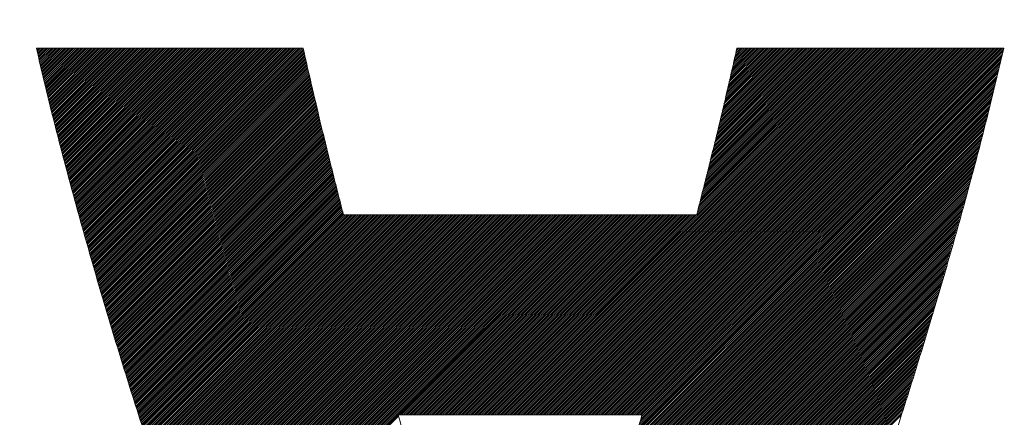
# Model space of a CAD drawing. Header units: millimetres. Extents: x 0 to 1076, y 0 to 742.
# Tile 63 of 125: x 157.36 to 162.08, y 488.13 to 490.04. Entities that reach past the tile are written whole.
import ezdxf

# ---------------------------------------------------------------- set-up
doc = ezdxf.new("R2010")
doc.units = ezdxf.units.MM
doc.header["$LTSCALE"] = 0.454724
doc.layers.add('NoLayerName_001', color=7, linetype='Continuous')
doc.layers.add('NoLayerName_002', color=7, linetype='Continuous')

# ---------------------------------------------------------------- blocks, each defined once
blk = doc.blocks.new('JZB_0009')
at = {"layer": 'NoLayerName_002', "color": 7, "linetype": 'Continuous', "lineweight": 25}
for p, q in [((23.442, 4.8402), (23.4402, 4.8384)), ((23.4509, 4.8402), (23.4419, 4.8312)), ((23.4599, 4.8402), (23.4437, 4.824)), ((23.4688, 4.8402), (23.4454, 4.8168)), ((23.4777, 4.8402), (23.4471, 4.8097)), ((23.4866, 4.8402), (23.4488, 4.8025)), ((23.4955, 4.8402), (23.4506, 4.7953)), ((23.5044, 4.8402), (23.4523, 4.7881)), ((23.5133, 4.8402), (23.454, 4.7809)), ((23.5222, 4.8402), (23.4557, 4.7737)), ((23.5311, 4.8402), (23.4575, 4.7666)), ((23.54, 4.8402), (23.4592, 4.7594)), ((23.5489, 4.8402), (23.4609, 4.7522)), ((23.5578, 4.8402), (23.4627, 4.745)), ((23.5668, 4.8402), (23.4644, 4.7378)), ((23.5757, 4.8402), (23.4661, 4.7307)), ((23.5846, 4.8402), (23.4678, 4.7235)), ((23.5935, 4.8402), (23.4696, 4.7163)), ((23.6024, 4.8402), (23.4713, 4.7091)), ((23.6113, 4.8402), (23.473, 4.7019)), ((23.6202, 4.8402), (23.4747, 4.6948)), ((23.6291, 4.8402), (23.4765, 4.6876)), ((23.638, 4.8402), (23.4782, 4.6804)), ((23.6469, 4.8402), (23.4799, 4.6732)), ((23.6558, 4.8402), (23.4817, 4.666)), ((23.6648, 4.8402), (23.4834, 4.6588)), ((23.6737, 4.8402), (23.4851, 4.6517)), ((23.6826, 4.8402), (23.4868, 4.6445)), ((23.6915, 4.8402), (23.4886, 4.6373)), ((23.7004, 4.8402), (23.4903, 4.6301)), ((23.7093, 4.8402), (23.492, 4.6229)), ((23.7182, 4.8402), (23.4937, 4.6158)), ((23.7271, 4.8402), (23.4955, 4.6086)), ((23.736, 4.8402), (23.4972, 4.6014)), ((23.7449, 4.8402), (23.4989, 4.5942)), ((23.7538, 4.8402), (23.5007, 4.587)), ((23.7627, 4.8402), (23.5024, 4.5799)), ((23.7717, 4.8402), (23.5041, 4.5727)), ((23.7806, 4.8402), (23.5058, 4.5655)), ((23.7895, 4.8402), (23.5076, 4.5583)), ((23.7984, 4.8402), (23.5093, 4.5511)), ((23.8073, 4.8402), (23.511, 4.5439)), ((23.8162, 4.8402), (23.5128, 4.5368)), ((23.8251, 4.8402), (23.5147, 4.5298)), ((23.834, 4.8402), (23.5165, 4.5227)), ((23.8429, 4.8402), (23.5183, 4.5156)), ((23.8518, 4.8402), (23.5201, 4.5085)), ((23.8607, 4.8402), (23.522, 4.5015)), ((23.8696, 4.8402), (23.5238, 4.4944)), ((23.8786, 4.8402), (23.5256, 4.4873)), ((23.8875, 4.8402), (23.5275, 4.4802)), ((23.8964, 4.8402), (23.5293, 4.4731)), ((23.9053, 4.8402), (23.5311, 4.4661)), ((23.9142, 4.8402), (23.533, 4.459)), ((23.9231, 4.8402), (23.5348, 4.4519)), ((23.932, 4.8402), (23.5366, 4.4448)), ((23.9409, 4.8402), (23.5384, 4.4377)), ((23.9498, 4.8402), (23.5403, 4.4307)), ((23.9587, 4.8402), (23.5421, 4.4236)), ((23.9676, 4.8402), (23.5439, 4.4165)), ((23.9765, 4.8402), (23.5458, 4.4094)), ((23.9855, 4.8402), (23.5476, 4.4023)), ((23.9944, 4.8402), (23.5494, 4.3953)), ((24.0033, 4.8402), (23.5512, 4.3882)), ((24.0122, 4.8402), (23.5531, 4.3811)), ((24.0211, 4.8402), (23.5549, 4.374)), ((24.03, 4.8402), (23.5567, 4.3669)), ((24.0389, 4.8402), (23.5586, 4.3599)), ((24.0478, 4.8402), (23.5604, 4.3528)), ((24.0567, 4.8402), (23.5622, 4.3457)), ((24.0656, 4.8402), (23.564, 4.3386)), ((24.0745, 4.8402), (23.5659, 4.3316)), ((24.0834, 4.8402), (23.5677, 4.3245)), ((24.0924, 4.8402), (23.5695, 4.3174)), ((24.1013, 4.8402), (23.5714, 4.3103)), ((24.1102, 4.8402), (23.5732, 4.3032)), ((24.1191, 4.8402), (23.575, 4.2962)), ((24.128, 4.8402), (23.5769, 4.2891)), ((24.1369, 4.8402), (23.5787, 4.282)), ((24.1458, 4.8402), (23.5805, 4.2749)), ((24.1547, 4.8402), (23.5823, 4.2678)), ((24.1636, 4.8402), (23.5842, 4.2608)), ((24.1725, 4.8402), (23.586, 4.2537)), ((24.1814, 4.8402), (23.5878, 4.2466)), ((24.1903, 4.8402), (23.5897, 4.2395)), ((24.1993, 4.8402), (23.5915, 4.2325)), ((24.2082, 4.8402), (23.5935, 4.2255)), ((24.2171, 4.8402), (23.5955, 4.2186)), ((24.226, 4.8402), (23.5974, 4.2117)), ((24.2349, 4.8402), (23.5994, 4.2047)), ((24.2438, 4.8402), (23.6013, 4.1978)), ((24.2527, 4.8402), (23.6033, 4.1908)), ((24.2616, 4.8402), (23.6053, 4.1839)), ((24.2705, 4.8402), (23.6072, 4.1769)), ((24.2794, 4.8402), (23.6092, 4.17)), ((24.2883, 4.8402), (23.6112, 4.163)), ((24.2972, 4.8402), (23.6131, 4.1561)), ((24.3062, 4.8402), (23.6151, 4.1491)), ((24.3151, 4.8402), (23.617, 4.1422)), ((24.324, 4.8402), (23.619, 4.1352)), ((24.3329, 4.8402), (23.621, 4.1283)), ((24.3418, 4.8402), (23.6229, 4.1213)), ((24.3507, 4.8402), (23.6249, 4.1144)), ((24.3596, 4.8402), (23.6268, 4.1074)), ((24.3685, 4.8402), (23.6288, 4.1005)), ((24.3774, 4.8402), (23.6308, 4.0935)), ((24.3863, 4.8402), (23.6327, 4.0866)), ((24.3952, 4.8402), (23.6347, 4.0797)), ((24.4042, 4.8402), (23.6366, 4.0727)), ((24.4131, 4.8402), (23.6386, 4.0658)), ((24.422, 4.8402), (23.6406, 4.0588)), ((24.4309, 4.8402), (23.6425, 4.0519)), ((24.4398, 4.8402), (23.6445, 4.0449)), ((24.4487, 4.8402), (23.6464, 4.038)), ((24.4576, 4.8402), (23.6484, 4.031)), ((24.4665, 4.8402), (23.6504, 4.0241)), ((24.4754, 4.8402), (23.6523, 4.0171)), ((24.4843, 4.8402), (23.6543, 4.0102)), ((24.4932, 4.8402), (23.6563, 4.0032)), ((24.5021, 4.8402), (23.6582, 3.9963)), ((24.5111, 4.8402), (23.6602, 3.9893)), ((24.52, 4.8402), (23.6621, 3.9824)), ((24.5289, 4.8402), (23.6641, 3.9754)), ((24.5378, 4.8402), (23.6661, 3.9685)), ((24.5467, 4.8402), (23.668, 3.9615)), ((24.5556, 4.8402), (23.67, 3.9546)), ((24.5645, 4.8402), (23.6719, 3.9477)), ((24.5734, 4.8402), (23.6739, 3.9407)), ((24.5823, 4.8402), (23.6759, 3.9338)), ((24.5912, 4.8402), (23.6778, 3.9268)), ((24.6001, 4.8402), (23.6798, 3.9199)), ((24.609, 4.8402), (23.6817, 3.9129)), ((24.618, 4.8402), (23.6837, 3.906)), ((24.6269, 4.8402), (23.6857, 3.899)), ((24.6358, 4.8402), (23.6876, 3.8921)), ((24.6447, 4.8402), (23.6896, 3.8851)), ((24.6536, 4.8402), (23.6916, 3.8782)), ((24.6625, 4.8402), (23.6935, 3.8712)), ((24.6714, 4.8402), (23.6955, 3.8643)), ((24.6803, 4.8402), (23.6974, 3.8573)), ((24.6892, 4.8402), (23.6994, 3.8504)), ((24.6981, 4.8402), (23.7014, 3.8434)), ((24.707, 4.8402), (23.7033, 3.8365)), ((24.7159, 4.8402), (23.7053, 3.8295)), ((24.7207, 4.8361), (23.7072, 3.8226)), ((24.7224, 4.8289), (23.7092, 3.8157)), ((24.7241, 4.8216), (23.7112, 3.8087)), ((27.4152, 4.8402), (25.6551, 3.0801)), ((27.4241, 4.8402), (25.664, 3.0801)), ((27.433, 4.8402), (25.6729, 3.0801)), ((27.4419, 4.8402), (25.6818, 3.0801)), ((27.4508, 4.8402), (25.6907, 3.0801)), ((27.4597, 4.8402), (25.6996, 3.0801)), ((27.4687, 4.8402), (25.7085, 3.0801)), ((27.4776, 4.8402), (25.7174, 3.0801)), ((27.4865, 4.8402), (25.7263, 3.0801)), ((27.4954, 4.8402), (25.7352, 3.0801)), ((27.5043, 4.8402), (25.7441, 3.0801)), ((27.5132, 4.8402), (25.7531, 3.0801)), ((27.5221, 4.8402), (25.762, 3.0801)), ((27.531, 4.8402), (25.7709, 3.0801)), ((27.5399, 4.8402), (25.7798, 3.0801)), ((27.5488, 4.8402), (25.7887, 3.0801)), ((27.5577, 4.8402), (25.7976, 3.0801)), ((27.5666, 4.8402), (25.8065, 3.0801)), ((27.5756, 4.8402), (25.8154, 3.0801)), ((27.5845, 4.8402), (25.8243, 3.0801)), ((27.5934, 4.8402), (25.8332, 3.0801)), ((27.6023, 4.8402), (25.8421, 3.0801)), ((27.6112, 4.8402), (25.851, 3.0801)), ((27.6201, 4.8402), (25.86, 3.0801)), ((27.629, 4.8402), (25.8689, 3.0801)), ((27.6379, 4.8402), (25.8778, 3.0801)), ((27.6468, 4.8402), (25.8867, 3.0801)), ((27.6557, 4.8402), (25.8956, 3.0801)), ((27.6646, 4.8402), (25.9045, 3.0801)), ((27.6735, 4.8402), (25.9134, 3.0801)), ((27.6825, 4.8402), (25.9223, 3.0801)), ((27.6914, 4.8402), (25.9312, 3.0801)), ((27.7003, 4.8402), (25.9401, 3.0801)), ((27.7092, 4.8402), (25.949, 3.0801)), ((27.7181, 4.8402), (25.9579, 3.0801)), ((27.727, 4.8402), (25.9669, 3.0801)), ((27.7359, 4.8402), (25.9758, 3.0801)), ((27.7448, 4.8402), (25.9847, 3.0801)), ((27.7537, 4.8402), (25.9936, 3.0801)), ((27.7626, 4.8402), (26.0025, 3.0801)), ((27.7715, 4.8402), (26.0114, 3.0801)), ((27.7804, 4.8402), (26.0203, 3.0801)), ((27.7894, 4.8402), (26.0292, 3.0801)), ((27.7983, 4.8402), (26.0381, 3.0801)), ((27.8072, 4.8402), (26.047, 3.0801)), ((27.8161, 4.8402), (26.0559, 3.0801)), ((27.825, 4.8402), (26.0648, 3.0801)), ((27.8339, 4.8402), (26.0738, 3.0801)), ((27.8428, 4.8402), (26.0827, 3.0801)), ((27.8517, 4.8402), (26.0916, 3.0801)), ((27.8606, 4.8402), (26.1005, 3.0801)), ((27.8695, 4.8402), (26.1094, 3.0801)), ((27.8784, 4.8402), (26.1183, 3.0801)), ((27.8873, 4.8402), (26.1272, 3.0801)), ((27.8963, 4.8402), (26.1361, 3.0801)), ((27.9052, 4.8402), (26.145, 3.0801)), ((27.9141, 4.8402), (26.1539, 3.0801)), ((27.923, 4.8402), (26.1628, 3.0801)), ((27.9319, 4.8402), (26.1717, 3.0801)), ((27.9408, 4.8402), (26.1807, 3.0801)), ((27.9497, 4.8402), (26.1896, 3.0801)), ((27.9586, 4.8402), (26.1985, 3.0801)), ((27.9675, 4.8402), (26.2074, 3.0801)), ((27.9764, 4.8402), (26.2163, 3.0801)), ((27.9853, 4.8402), (26.2252, 3.0801)), ((27.9942, 4.8402), (26.2341, 3.0801)), ((28.0032, 4.8402), (26.243, 3.0801)), ((28.0121, 4.8402), (26.2519, 3.0801)), ((28.021, 4.8402), (26.2608, 3.0801)), ((28.0299, 4.8402), (26.2697, 3.0801)), ((28.0388, 4.8402), (26.2787, 3.0801)), ((28.0477, 4.8402), (26.2876, 3.0801)), ((28.0566, 4.8402), (26.2965, 3.0801)), ((28.0655, 4.8402), (26.3054, 3.0801)), ((28.0744, 4.8402), (26.3143, 3.0801)), ((28.0787, 4.8355), (26.3232, 3.0801)), ((28.0758, 4.8238), (26.3321, 3.0801)), ((27.4063, 4.8402), (26.6073, 4.0412)), ((27.3974, 4.8402), (26.6103, 4.0531)), ((27.3885, 4.8402), (26.6132, 4.065)), ((27.3796, 4.8402), (26.6162, 4.0768)), ((27.3707, 4.8402), (26.6191, 4.0887)), ((27.3618, 4.8402), (26.6221, 4.1006)), ((27.3528, 4.8402), (26.6251, 4.1124)), ((27.3439, 4.8402), (26.628, 4.1243)), ((27.335, 4.8402), (26.631, 4.1362)), ((27.3261, 4.8402), (26.6339, 4.148)), ((27.3172, 4.8402), (26.6369, 4.1599)), ((27.3083, 4.8402), (26.6399, 4.1718)), ((27.2994, 4.8402), (26.6428, 4.1836)), ((27.2905, 4.8402), (26.6458, 4.1955)), ((27.2816, 4.8402), (26.6487, 4.2074)), ((27.2727, 4.8402), (26.6517, 4.2192)), ((27.2638, 4.8402), (26.6547, 4.2311)), ((27.2548, 4.8402), (26.6576, 4.243)), ((27.2459, 4.8402), (26.6606, 4.2548)), ((27.237, 4.8402), (26.6635, 4.2667)), ((27.2281, 4.8402), (26.6665, 4.2786)), ((27.2192, 4.8402), (26.6694, 4.2904)), ((27.2103, 4.8402), (26.6724, 4.3023)), ((27.2014, 4.8402), (26.6754, 4.3142)), ((27.1925, 4.8402), (26.6783, 4.326)), ((27.1836, 4.8402), (26.6813, 4.3379)), ((27.1747, 4.8402), (26.6842, 4.3498)), ((27.1658, 4.8402), (26.6872, 4.3616)), ((27.1569, 4.8402), (26.6902, 4.3735)), ((27.1479, 4.8402), (26.6931, 4.3854)), ((27.139, 4.8402), (26.6961, 4.3973)), ((27.1301, 4.8402), (26.699, 4.4091)), ((27.1212, 4.8402), (26.702, 4.421)), ((27.1123, 4.8402), (26.705, 4.4329)), ((27.1034, 4.8402), (26.7079, 4.4447)), ((27.0945, 4.8402), (26.7108, 4.4565)), ((27.0856, 4.8402), (26.7135, 4.4681)), ((27.0767, 4.8402), (26.7162, 4.4797)), ((27.0678, 4.8402), (26.7188, 4.4913)), ((27.0589, 4.8402), (26.7215, 4.5029)), ((27.05, 4.8402), (26.7242, 4.5145)), ((27.041, 4.8402), (26.7269, 4.5261)), ((27.0321, 4.8402), (26.7296, 4.5377)), ((27.0232, 4.8402), (26.7323, 4.5493)), ((27.0143, 4.8402), (26.735, 4.5609)), ((27.0054, 4.8402), (26.7377, 4.5725)), ((26.9965, 4.8402), (26.7404, 4.5841)), ((26.9876, 4.8402), (26.743, 4.5957)), ((26.9787, 4.8402), (26.7457, 4.6073)), ((26.9698, 4.8402), (26.7484, 4.6189)), ((26.9609, 4.8402), (26.7511, 4.6305)), ((26.952, 4.8402), (26.7538, 4.6421)), ((26.9431, 4.8402), (26.7565, 4.6536)), ((26.9341, 4.8402), (26.7592, 4.6652)), ((26.9252, 4.8402), (26.7619, 4.6768)), ((26.9163, 4.8402), (26.7646, 4.6884)), ((26.9074, 4.8402), (26.7672, 4.7)), ((26.8985, 4.8402), (26.7699, 4.7116)), ((26.8896, 4.8402), (26.7726, 4.7232)), ((26.8807, 4.8402), (26.7753, 4.7348)), ((26.8718, 4.8402), (26.778, 4.7464)), ((26.8629, 4.8402), (26.7807, 4.758)), ((26.854, 4.8402), (26.7834, 4.7696)), ((26.8451, 4.8402), (26.7861, 4.7812)), ((26.8362, 4.8402), (26.7888, 4.7928)), ((26.8272, 4.8402), (26.7915, 4.8044)), ((26.8183, 4.8402), (26.7941, 4.816)), ((26.8094, 4.8402), (26.7968, 4.8276)), ((26.8005, 4.8402), (26.7995, 4.8392)), ((24.7258, 4.8144), (23.7131, 3.8018)), ((24.7275, 4.8072), (23.7151, 3.7948)), ((24.7291, 4.8), (23.717, 3.7879)), ((24.7308, 4.7927), (23.719, 3.7809)), ((24.7325, 4.7855), (23.721, 3.774)), ((24.7342, 4.7783), (23.7229, 3.767)), ((24.7358, 4.771), (23.7249, 3.7601)), ((28.0646, 4.7769), (26.3349, 3.0472)), ((28.0674, 4.7886), (26.3386, 3.0598)), ((28.073, 4.8121), (26.341, 3.0801)), ((28.0702, 4.8004), (26.3423, 3.0725)), ((24.7375, 4.7638), (23.7269, 3.7531)), ((24.7392, 4.7566), (23.7288, 3.7462)), ((24.7409, 4.7493), (23.7308, 3.7392)), ((24.7426, 4.7421), (23.7327, 3.7323)), ((24.7442, 4.7349), (23.7347, 3.7253)), ((24.7459, 4.7276), (23.7367, 3.7184)), ((28.0533, 4.73), (26.32, 2.9967)), ((28.0561, 4.7417), (26.3237, 3.0094)), ((28.0589, 4.7534), (26.3275, 3.022)), ((28.0617, 4.7652), (26.3312, 3.0346)), ((24.7476, 4.7204), (23.7386, 3.7114)), ((24.7493, 4.7132), (23.7406, 3.7045)), ((24.7509, 4.706), (23.7425, 3.6975)), ((24.7526, 4.6987), (23.7445, 3.6906)), ((24.7543, 4.6915), (23.7465, 3.6837)), ((24.756, 4.6843), (23.7484, 3.6767)), ((24.7577, 4.677), (23.7504, 3.6698)), ((28.042, 4.6831), (26.3052, 2.9462)), ((28.0448, 4.6948), (26.3089, 2.9589)), ((28.0476, 4.7065), (26.3126, 2.9715)), ((28.0505, 4.7182), (26.3163, 2.9841)), ((24.7593, 4.6698), (23.7523, 3.6628)), ((24.761, 4.6626), (23.7543, 3.6559)), ((24.7627, 4.6553), (23.7563, 3.6489)), ((24.7644, 4.6481), (23.7582, 3.642)), ((24.766, 4.6409), (23.7602, 3.635)), ((24.7677, 4.6336), (23.7622, 3.6281)), ((28.0307, 4.6361), (26.2903, 2.8957)), ((28.0335, 4.6479), (26.294, 2.9084)), ((28.0364, 4.6596), (26.2977, 2.921)), ((28.0392, 4.6713), (26.3014, 2.9336)), ((24.7694, 4.6264), (23.7641, 3.6211)), ((24.7711, 4.6192), (23.7661, 3.6142)), ((24.7728, 4.612), (23.768, 3.6072)), ((24.7744, 4.6047), (23.77, 3.6003)), ((24.7761, 4.5975), (23.7721, 3.5935)), ((24.7778, 4.5903), (23.7742, 3.5867)), ((24.7795, 4.583), (23.7763, 3.5799)), ((28.0194, 4.5892), (26.2754, 2.8452)), ((28.0222, 4.601), (26.2792, 2.8579)), ((28.0251, 4.6127), (26.2829, 2.8705)), ((28.0279, 4.6244), (26.2866, 2.8831)), ((24.7811, 4.5758), (23.7785, 3.5731)), ((24.7828, 4.5686), (23.7806, 3.5663)), ((24.7845, 4.5613), (23.7827, 3.5595)), ((24.7862, 4.5541), (23.7848, 3.5527)), ((24.7879, 4.5469), (23.7869, 3.5459)), ((24.7895, 4.5396), (23.789, 3.5391)), ((28.0081, 4.5423), (26.2606, 2.7947)), ((28.011, 4.554), (26.2643, 2.8074)), ((28.0138, 4.5658), (26.268, 2.82)), ((28.0166, 4.5775), (26.2717, 2.8326)), ((24.7912, 4.5324), (23.7911, 3.5323)), ((24.7929, 4.5252), (23.7932, 3.5255)), ((24.7946, 4.518), (23.7954, 3.5187)), ((24.7962, 4.5107), (23.7975, 3.5119)), ((24.7979, 4.5035), (23.7996, 3.5051)), ((24.7996, 4.4963), (23.8017, 3.4984)), ((24.8013, 4.489), (23.8038, 3.4916)), ((27.9957, 4.4943), (26.2457, 2.7442)), ((27.9988, 4.5063), (26.2494, 2.7569)), ((28.0019, 4.5183), (26.2531, 2.7695)), ((28.005, 4.5303), (26.2569, 2.7821)), ((24.803, 4.4818), (23.8059, 3.4848)), ((24.8046, 4.4746), (23.808, 3.478)), ((24.8063, 4.4673), (23.8101, 3.4712)), ((24.808, 4.4601), (23.8123, 3.4644)), ((24.8097, 4.4529), (23.8144, 3.4576)), ((24.8114, 4.4457), (23.8165, 3.4508)), ((27.9833, 4.4462), (26.2302, 2.6931)), ((27.9864, 4.4582), (26.2342, 2.706)), ((27.9895, 4.4702), (26.2381, 2.7188)), ((27.9926, 4.4823), (26.242, 2.7316)), ((24.8132, 4.4386), (23.8186, 3.444)), ((24.815, 4.4315), (23.8207, 3.4372)), ((24.8168, 4.4243), (23.8228, 3.4304)), ((24.8185, 4.4172), (23.8249, 3.4236)), ((24.8203, 4.4101), (23.827, 3.4168)), ((24.8221, 4.403), (23.8292, 3.41)), ((24.8239, 4.3958), (23.8313, 3.4032)), ((27.9709, 4.3982), (26.2145, 2.6418)), ((27.974, 4.4102), (26.2185, 2.6546)), ((27.9771, 4.4222), (26.2224, 2.6675)), ((27.9802, 4.4342), (26.2263, 2.6803)), ((24.8257, 4.3887), (23.8334, 3.3964)), ((24.8274, 4.3816), (23.8355, 3.3896)), ((24.8292, 4.3744), (23.8376, 3.3828)), ((24.831, 4.3673), (23.8397, 3.376)), ((24.8328, 4.3602), (23.8418, 3.3692)), ((24.8346, 4.353), (23.8439, 3.3624)), ((24.8363, 4.3459), (23.8461, 3.3556)), ((27.9585, 4.3501), (26.1988, 2.5905)), ((27.9616, 4.3621), (26.2028, 2.6033)), ((27.9647, 4.3741), (26.2067, 2.6161)), ((27.9678, 4.3862), (26.2106, 2.629)), ((24.8381, 4.3388), (23.8482, 3.3488)), ((24.8399, 4.3317), (23.8503, 3.342)), ((24.8417, 4.3245), (23.8524, 3.3352)), ((24.8434, 4.3174), (23.8545, 3.3285)), ((24.8452, 4.3103), (23.8566, 3.3217)), ((24.847, 4.3031), (23.8587, 3.3149)), ((27.9461, 4.3021), (26.1832, 2.5392)), ((27.9492, 4.3141), (26.1871, 2.552)), ((27.9523, 4.3261), (26.191, 2.5648)), ((27.9554, 4.3381), (26.1949, 2.5776)), ((24.8488, 4.296), (23.8608, 3.3081)), ((24.8506, 4.2889), (23.8629, 3.3013)), ((24.8523, 4.2818), (23.8651, 3.2945)), ((24.8541, 4.2746), (23.8672, 3.2877)), ((24.8559, 4.2675), (23.8693, 3.2809)), ((24.8577, 4.2604), (23.8714, 3.2741)), ((24.8595, 4.2532), (23.8735, 3.2673)), ((27.9337, 4.254), (26.1675, 2.4878)), ((27.9368, 4.266), (26.1714, 2.5007)), ((27.9399, 4.2781), (26.1753, 2.5135)), ((27.943, 4.2901), (26.1792, 2.5263)), ((24.8612, 4.2461), (23.8756, 3.2605)), ((24.863, 4.239), (23.8777, 3.2537)), ((24.8648, 4.2318), (23.8798, 3.2469)), ((24.8666, 4.2247), (23.882, 3.2401)), ((24.8684, 4.2176), (23.8841, 3.2333)), ((24.8701, 4.2105), (23.8862, 3.2265)), ((24.8719, 4.2033), (23.8883, 3.2197)), ((27.9203, 4.205), (26.1518, 2.4365)), ((27.9238, 4.2174), (26.1557, 2.4493)), ((27.9273, 4.2298), (26.1596, 2.4622)), ((27.9306, 4.242), (26.1635, 2.475)), ((24.8737, 4.1962), (23.8904, 3.2129)), ((24.8755, 4.1891), (23.8925, 3.2061)), ((24.8772, 4.1819), (23.8946, 3.1993)), ((24.879, 4.1748), (23.8967, 3.1925)), ((24.8808, 4.1677), (23.8989, 3.1857)), ((24.8826, 4.1605), (23.901, 3.1789)), ((27.9098, 4.1678), (26.14, 2.398)), ((27.9133, 4.1802), (26.1439, 2.4108)), ((27.9168, 4.1926), (26.1478, 2.4237)), ((24.8844, 4.1534), (23.9031, 3.1721)), ((24.8861, 4.1463), (23.9052, 3.1653)), ((24.8879, 4.1392), (23.9073, 3.1585)), ((24.8897, 4.132), (23.9094, 3.1518)), ((24.8915, 4.1249), (23.9115, 3.145)), ((24.8933, 4.1178), (23.9136, 3.1382)), ((24.895, 4.1106), (23.9158, 3.1314)), ((27.8958, 4.1181), (26.1237, 2.3461)), ((27.8993, 4.1305), (26.1278, 2.3591)), ((27.9028, 4.143), (26.132, 2.3722)), ((27.9063, 4.1554), (26.1361, 2.3852)), ((24.8968, 4.1035), (23.9179, 3.1246)), ((24.8986, 4.0964), (23.92, 3.1178)), ((24.9004, 4.0892), (23.9221, 3.111)), ((24.9021, 4.0821), (23.9242, 3.1042)), ((24.9039, 4.075), (23.9263, 3.0974)), ((24.9057, 4.0679), (23.9284, 3.0906)), ((27.8817, 4.0685), (26.1071, 2.2939)), ((27.8852, 4.0809), (26.1113, 2.3069)), ((27.8887, 4.0933), (26.1154, 2.32)), ((27.8923, 4.1057), (26.1195, 2.333)), ((24.9075, 4.0607), (23.9305, 3.0838)), ((24.9093, 4.0536), (23.9327, 3.077)), ((24.911, 4.0465), (23.9348, 3.0702)), ((24.9137, 4.0402), (23.9369, 3.0634)), ((24.9226, 4.0402), (23.939, 3.0566)), ((24.9315, 4.0402), (23.9411, 3.0498)), ((24.9404, 4.0402), (23.9432, 3.043)), ((24.9493, 4.0402), (23.9453, 3.0362)), ((24.9582, 4.0402), (23.9474, 3.0294)), ((24.9671, 4.0402), (23.9496, 3.0226)), ((24.976, 4.0402), (23.9517, 3.0158)), ((24.9849, 4.0402), (23.9538, 3.009)), ((24.9938, 4.0402), (23.9559, 3.0022)), ((25.0027, 4.0402), (23.958, 2.9954)), ((25.0116, 4.0402), (23.9601, 2.9886)), ((25.0206, 4.0402), (23.9622, 2.9818)), ((25.0295, 4.0402), (23.9643, 2.9751)), ((25.0384, 4.0402), (23.9665, 2.9683)), ((25.0473, 4.0402), (23.9686, 2.9615)), ((25.0562, 4.0402), (23.9707, 2.9547)), ((25.0651, 4.0402), (23.9729, 2.948)), ((25.074, 4.0402), (23.9751, 2.9413)), ((25.0829, 4.0402), (23.9774, 2.9346)), ((25.0918, 4.0402), (23.9796, 2.928)), ((25.1007, 4.0402), (23.9819, 2.9213)), ((25.1096, 4.0402), (23.9841, 2.9147)), ((25.1186, 4.0402), (23.9864, 2.908)), ((25.1275, 4.0402), (23.9886, 2.9013)), ((25.1364, 4.0402), (23.9909, 2.8947)), ((25.1453, 4.0402), (23.9931, 2.888)), ((25.1542, 4.0402), (23.9954, 2.8814)), ((25.1631, 4.0402), (23.9976, 2.8747)), ((25.172, 4.0402), (23.9999, 2.868)), ((25.1809, 4.0402), (24.0021, 2.8614)), ((25.1898, 4.0402), (24.0044, 2.8547)), ((25.1987, 4.0402), (24.0066, 2.8481)), ((25.2076, 4.0402), (24.0088, 2.8414)), ((25.2165, 4.0402), (24.0111, 2.8347)), ((25.2255, 4.0402), (24.0133, 2.8281)), ((25.2344, 4.0402), (24.0156, 2.8214)), ((25.2433, 4.0402), (24.0178, 2.8148)), ((25.2522, 4.0402), (24.0201, 2.8081)), ((25.2611, 4.0402), (24.0223, 2.8014)), ((25.27, 4.0402), (24.0246, 2.7948)), ((25.2789, 4.0402), (24.0268, 2.7881)), ((25.2878, 4.0402), (24.0291, 2.7814)), ((25.2967, 4.0402), (24.0313, 2.7748)), ((25.3056, 4.0402), (24.0336, 2.7681)), ((25.3145, 4.0402), (24.0358, 2.7615)), ((25.3234, 4.0402), (24.0381, 2.7548)), ((25.3324, 4.0402), (24.0403, 2.7481)), ((25.3413, 4.0402), (24.0426, 2.7415)), ((25.3502, 4.0402), (24.0448, 2.7348)), ((25.3591, 4.0402), (24.0471, 2.7282)), ((25.368, 4.0402), (24.0493, 2.7215)), ((25.3769, 4.0402), (24.0516, 2.7148)), ((25.3858, 4.0402), (24.0538, 2.7082)), ((25.3947, 4.0402), (24.0561, 2.7015)), ((25.4036, 4.0402), (24.0583, 2.6949)), ((25.4125, 4.0402), (24.0606, 2.6882)), ((25.4214, 4.0402), (24.0628, 2.6815)), ((25.4303, 4.0402), (24.0651, 2.6749)), ((25.4393, 4.0402), (24.0673, 2.6682)), ((25.4482, 4.0402), (24.0695, 2.6616)), ((25.4571, 4.0402), (24.0718, 2.6549)), ((25.466, 4.0402), (24.074, 2.6482)), ((25.4749, 4.0402), (24.0763, 2.6416)), ((25.4838, 4.0402), (24.0785, 2.6349)), ((25.4927, 4.0402), (24.0808, 2.6283)), ((25.5016, 4.0402), (24.083, 2.6216)), ((25.5105, 4.0402), (24.0853, 2.6149)), ((25.5194, 4.0402), (24.0875, 2.6083)), ((25.5283, 4.0402), (24.0898, 2.6016)), ((25.5372, 4.0402), (24.092, 2.595)), ((25.5462, 4.0402), (24.0943, 2.5883)), ((25.5551, 4.0402), (24.0965, 2.5816)), ((25.564, 4.0402), (24.0988, 2.575)), ((25.5729, 4.0402), (24.101, 2.5683)), ((25.5818, 4.0402), (24.1033, 2.5617)), ((25.5907, 4.0402), (24.1055, 2.555)), ((25.5996, 4.0402), (24.1078, 2.5483)), ((25.6085, 4.0402), (24.11, 2.5417)), ((25.6174, 4.0402), (24.1123, 2.535)), ((25.6263, 4.0402), (24.1145, 2.5284)), ((25.6352, 4.0402), (24.1168, 2.5217)), ((25.6441, 4.0402), (24.119, 2.515)), ((25.6531, 4.0402), (24.1213, 2.5084)), ((25.662, 4.0402), (24.1235, 2.5017)), ((25.6709, 4.0402), (24.1258, 2.4951)), ((25.6798, 4.0402), (24.128, 2.4884)), ((25.6887, 4.0402), (24.1302, 2.4817)), ((25.6976, 4.0402), (24.1325, 2.4751)), ((25.7065, 4.0402), (24.1347, 2.4684)), ((25.7154, 4.0402), (24.137, 2.4618)), ((25.7243, 4.0402), (24.1392, 2.4551)), ((25.7332, 4.0402), (24.1415, 2.4484)), ((25.7421, 4.0402), (24.1437, 2.4418)), ((25.751, 4.0402), (24.146, 2.4351)), ((25.76, 4.0402), (24.1482, 2.4285)), ((25.7689, 4.0402), (24.1505, 2.4218)), ((25.7778, 4.0402), (24.1527, 2.4151)), ((25.7867, 4.0402), (24.155, 2.4085)), ((25.7956, 4.0402), (24.1572, 2.4018)), ((25.8045, 4.0402), (24.1595, 2.3952)), ((25.8134, 4.0402), (24.1617, 2.3885)), ((25.8223, 4.0402), (24.164, 2.3818)), ((25.8312, 4.0402), (24.1662, 2.3752)), ((25.8401, 4.0402), (24.1685, 2.3685)), ((25.849, 4.0402), (24.1707, 2.3619)), ((25.858, 4.0402), (24.173, 2.3552)), ((25.8669, 4.0402), (24.1752, 2.3485)), ((25.8758, 4.0402), (24.1775, 2.3419)), ((25.8847, 4.0402), (24.1797, 2.3352)), ((25.8936, 4.0402), (24.182, 2.3286)), ((25.9025, 4.0402), (24.1842, 2.3219)), ((25.9114, 4.0402), (24.1865, 2.3152)), ((25.9203, 4.0402), (24.1887, 2.3086)), ((25.9292, 4.0402), (24.191, 2.302)), ((25.9381, 4.0402), (24.1934, 2.2954)), ((25.947, 4.0402), (24.1958, 2.2889)), ((25.9559, 4.0402), (24.1982, 2.2824)), ((25.9649, 4.0402), (24.2005, 2.2759)), ((25.9738, 4.0402), (24.2029, 2.2693)), ((25.9827, 4.0402), (24.2053, 2.2628)), ((25.9916, 4.0402), (24.2077, 2.2563)), ((26.0005, 4.0402), (24.21, 2.2497)), ((26.0094, 4.0402), (24.2124, 2.2432)), ((26.0183, 4.0402), (24.2148, 2.2367)), ((26.0272, 4.0402), (24.2172, 2.2302)), ((26.0361, 4.0402), (24.2196, 2.2236)), ((26.045, 4.0402), (24.2219, 2.2171)), ((26.0539, 4.0402), (24.2243, 2.2106)), ((26.0628, 4.0402), (24.2267, 2.204)), ((26.0718, 4.0402), (24.2291, 2.1975)), ((26.0807, 4.0402), (24.2315, 2.191)), ((26.0896, 4.0402), (24.2338, 2.1844)), ((26.0985, 4.0402), (24.2362, 2.1779)), ((26.1074, 4.0402), (24.2386, 2.1714)), ((26.1163, 4.0402), (24.241, 2.1649)), ((26.1252, 4.0402), (24.2434, 2.1583)), ((26.1341, 4.0402), (24.2457, 2.1518)), ((26.143, 4.0402), (25.1829, 3.0801)), ((26.1519, 4.0402), (25.1918, 3.0801)), ((26.1608, 4.0402), (25.2007, 3.0801)), ((26.1697, 4.0402), (25.2096, 3.0801)), ((26.1787, 4.0402), (25.2185, 3.0801)), ((26.1876, 4.0402), (25.2275, 3.0801)), ((26.1965, 4.0402), (25.2364, 3.0801)), ((26.2054, 4.0402), (25.2453, 3.0801)), ((26.2143, 4.0402), (25.2542, 3.0801)), ((26.2232, 4.0402), (25.2631, 3.0801)), ((26.2321, 4.0402), (25.272, 3.0801)), ((26.241, 4.0402), (25.2809, 3.0801)), ((26.2499, 4.0402), (25.2898, 3.0801)), ((26.2588, 4.0402), (25.2987, 3.0801)), ((26.2677, 4.0402), (25.3076, 3.0801)), ((26.2766, 4.0402), (25.3165, 3.0801)), ((26.2856, 4.0402), (25.3254, 3.0801)), ((26.2945, 4.0402), (25.3344, 3.0801)), ((26.3034, 4.0402), (25.3433, 3.0801)), ((26.3123, 4.0402), (25.3522, 3.0801)), ((26.3212, 4.0402), (25.3611, 3.0801)), ((26.3301, 4.0402), (25.37, 3.0801)), ((26.339, 4.0402), (25.3789, 3.0801)), ((26.3479, 4.0402), (25.3878, 3.0801)), ((26.3568, 4.0402), (25.3967, 3.0801)), ((26.3657, 4.0402), (25.4056, 3.0801)), ((26.3746, 4.0402), (25.4145, 3.0801)), ((26.3835, 4.0402), (25.4234, 3.0801)), ((26.3925, 4.0402), (25.4323, 3.0801)), ((26.4014, 4.0402), (25.4413, 3.0801)), ((26.4103, 4.0402), (25.4502, 3.0801)), ((26.4192, 4.0402), (25.4591, 3.0801)), ((26.4281, 4.0402), (25.468, 3.0801)), ((26.437, 4.0402), (25.4769, 3.0801)), ((26.4459, 4.0402), (25.4858, 3.0801)), ((26.4548, 4.0402), (25.4947, 3.0801)), ((26.4637, 4.0402), (25.5036, 3.0801)), ((26.4726, 4.0402), (25.5125, 3.0801)), ((26.4815, 4.0402), (25.5214, 3.0801)), ((26.4904, 4.0402), (25.5303, 3.0801)), ((26.4994, 4.0402), (25.5393, 3.0801)), ((26.5083, 4.0402), (25.5482, 3.0801)), ((26.5172, 4.0402), (25.5571, 3.0801)), ((26.5261, 4.0402), (25.566, 3.0801)), ((26.535, 4.0402), (25.5749, 3.0801)), ((26.5439, 4.0402), (25.5838, 3.0801)), ((26.5528, 4.0402), (25.5927, 3.0801)), ((26.5617, 4.0402), (25.6016, 3.0801)), ((26.5706, 4.0402), (25.6105, 3.0801)), ((26.5795, 4.0402), (25.6194, 3.0801)), ((26.5884, 4.0402), (25.6283, 3.0801)), ((26.5973, 4.0402), (25.6372, 3.0801)), ((26.6063, 4.0402), (25.6462, 3.0801)), ((27.8677, 4.0188), (26.0905, 2.2416)), ((27.8712, 4.0312), (26.0947, 2.2547)), ((27.8747, 4.0437), (26.0988, 2.2677)), ((27.8782, 4.0561), (26.103, 2.2808)), ((27.8537, 3.9692), (26.074, 2.1894)), ((27.8572, 3.9816), (26.0781, 2.2025)), ((27.8607, 3.994), (26.0822, 2.2155)), ((27.8642, 4.0064), (26.0864, 2.2286)), ((27.8432, 3.932), (26.0615, 2.1503)), ((27.8467, 3.9444), (26.0657, 2.1633)), ((27.8502, 3.9568), (26.0698, 2.1764)), ((27.8292, 3.8823), (26.0449, 2.0981)), ((27.8327, 3.8947), (26.0491, 2.1111)), ((27.8362, 3.9071), (26.0532, 2.1242)), ((27.8397, 3.9195), (26.0574, 2.1372)), ((27.8152, 3.8327), (26.0284, 2.0458)), ((27.8187, 3.8451), (26.0325, 2.0589)), ((27.8222, 3.8575), (26.0366, 2.0719)), ((27.8257, 3.8699), (26.0408, 2.085)), ((27.8012, 3.783), (26.011, 1.9928)), ((27.8047, 3.7954), (26.0154, 2.0061)), ((27.8082, 3.8078), (26.0198, 2.0194)), ((27.8117, 3.8203), (26.0242, 2.0327)), ((27.7872, 3.7334), (25.9934, 1.9397)), ((27.7907, 3.7458), (25.9978, 1.9529)), ((27.7942, 3.7582), (26.0022, 1.9662)), ((27.7977, 3.7706), (26.0066, 1.9795)), ((27.7731, 3.6837), (25.9759, 1.8865)), ((27.7766, 3.6961), (25.9803, 1.8998)), ((27.7802, 3.7085), (25.9847, 1.9131)), ((27.7837, 3.721), (25.9891, 1.9264)), ((27.7626, 3.6465), (25.9627, 1.8466)), ((27.7661, 3.6589), (25.9671, 1.8599)), ((27.7696, 3.6713), (25.9715, 1.8732)), ((27.7485, 3.5967), (25.9452, 1.7934)), ((27.7521, 3.6093), (25.9496, 1.8067)), ((27.7556, 3.6217), (25.9539, 1.82)), ((27.7591, 3.6341), (25.9583, 1.8333)), ((27.7324, 3.545), (25.9276, 1.7402)), ((27.7364, 3.5579), (25.932, 1.7535)), ((27.7404, 3.5708), (25.9364, 1.7668)), ((27.7444, 3.5838), (25.9408, 1.7801)), ((27.7203, 3.5062), (25.9144, 1.7003)), ((27.7244, 3.5191), (25.9188, 1.7136)), ((27.7284, 3.532), (25.9232, 1.7269)), ((27.7043, 3.4545), (25.8959, 1.6461)), ((27.7083, 3.4674), (25.9006, 1.6597)), ((27.7123, 3.4803), (25.9052, 1.6733)), ((27.7163, 3.4933), (25.9099, 1.6869)), ((27.6882, 3.4028), (25.8773, 1.5919)), ((27.6922, 3.4157), (25.8819, 1.6054)), ((27.6962, 3.4286), (25.8866, 1.619)), ((27.7002, 3.4416), (25.8913, 1.6326)), ((27.6761, 3.364), (25.8633, 1.5511)), ((27.6802, 3.3769), (25.8679, 1.5647)), ((27.6842, 3.3899), (25.8726, 1.5783)), ((27.6601, 3.3123), (25.8446, 1.4969)), ((27.6641, 3.3252), (25.8493, 1.5104)), ((27.6681, 3.3382), (25.854, 1.524)), ((27.6721, 3.3511), (25.8586, 1.5376)), ((27.644, 3.2606), (25.826, 1.4426)), ((27.648, 3.2735), (25.8306, 1.4562)), ((27.652, 3.2865), (25.8353, 1.4697)), ((27.6561, 3.2994), (25.84, 1.4833)), ((27.6319, 3.2218), (25.812, 1.4019)), ((27.636, 3.2347), (25.8167, 1.4154)), ((27.64, 3.2477), (25.8213, 1.429)), ((27.6159, 3.1701), (25.7931, 1.3474)), ((27.6199, 3.183), (25.798, 1.3611)), ((27.6239, 3.196), (25.8027, 1.3747)), ((27.6279, 3.2089), (25.8073, 1.3883)), ((27.5998, 3.1184), (25.7737, 1.2923)), ((27.6038, 3.1313), (25.7786, 1.3061)), ((27.6078, 3.1443), (25.7834, 1.3199)), ((27.6119, 3.1572), (25.7883, 1.3336)), ((25.1768, 3.074), (24.2481, 2.1453)), ((27.5878, 3.0796), (24.9358, 0.4276)), ((27.5918, 3.0926), (25.764, 1.2648)), ((27.5958, 3.1055), (25.7689, 1.2786))]:
    blk.add_line(p, q, dxfattribs=at)
at = {"layer": 'NoLayerName_002', "color": 7, "linetype": 'Continuous', "lineweight": 13}
for points in [[(24.7198, 4.8402), (24.5065, 4.8402), (24.0798, 4.8402), (23.6531, 4.8402), (23.4398, 4.8402)], [(28.0798, 4.8402), (27.8664, 4.8402), (27.4398, 4.8402), (27.0131, 4.8402), (26.7997, 4.8402)], [(26.607, 4.0402), (26.3246, 4.0402), (25.7598, 4.0402), (25.195, 4.0402), (24.9126, 4.0402)], [(25.1751, 3.0801), (25.37, 3.0801), (25.7598, 3.0801), (26.1496, 3.0801), (26.3446, 3.0801)]]:
    blk.add_open_spline(points, degree=3, dxfattribs=at)
for points, knots in [([(23.4398, 4.8402), (23.4653, 4.7342), (23.516, 4.5179), (23.602, 4.1904), (23.695, 3.8545), (23.7953, 3.513), (23.9016, 3.168), (24.0132, 2.822), (24.1293, 2.4772), (24.249, 2.136), (24.3714, 1.8008), (24.4957, 1.4739), (24.6211, 1.1577), (24.7466, 0.8544), (24.8716, 0.5666), (24.9942, 0.296), (25.0794, 0.1237), (25.1199, 0.0401)], [0, 0, 0, 0, 0.327117, 0.666506, 1.015777, 1.372521, 1.734318, 2.098737, 2.463343, 2.825697, 3.183361, 3.533898, 3.874875, 4.203867, 4.518464, 4.816273, 5.094931, 5.094931, 5.094931, 5.094931]), ([(24.9126, 4.0402), (24.9078, 4.0589), (24.8982, 4.0962), (24.8841, 4.152), (24.8701, 4.2074), (24.8563, 4.2625), (24.8428, 4.3172), (24.8294, 4.3715), (24.8163, 4.4254), (24.8034, 4.4788), (24.7907, 4.5319), (24.7783, 4.5844), (24.7661, 4.6365), (24.7541, 4.6882), (24.7424, 4.7393), (24.731, 4.7899), (24.7235, 4.8235), (24.7198, 4.8402)], [0, 0, 0, 0, 0.0579375, 0.1155025, 0.1726795, 0.2294533, 0.2858086, 0.3417299, 0.3972021, 0.4522098, 0.5067377, 0.5607706, 0.6142934, 0.6672907, 0.7197474, 0.7716483, 0.8229783, 0.8229783, 0.8229783, 0.8229783]), ([(26.3996, 0.0401), (26.4401, 0.1237), (26.5253, 0.296), (26.6479, 0.5666), (26.7729, 0.8544), (26.8984, 1.1577), (27.0238, 1.4739), (27.1481, 1.8008), (27.2706, 2.136), (27.3903, 2.4772), (27.5064, 2.822), (27.618, 3.168), (27.7243, 3.513), (27.8246, 3.8545), (27.9176, 4.1904), (28.0036, 4.5179), (28.0542, 4.7342), (28.0798, 4.8402)], [0, 0, 0, 0, 0.278667, 0.576485, 0.89109, 1.220091, 1.561074, 1.911616, 2.269285, 2.631643, 2.996252, 3.360672, 3.722469, 4.079212, 4.428481, 4.767866, 5.094979, 5.094979, 5.094979, 5.094979]), ([(26.7997, 4.8402), (26.796, 4.8235), (26.7885, 4.7899), (26.7771, 4.7393), (26.7654, 4.6882), (26.7535, 4.6365), (26.7413, 4.5844), (26.7289, 4.5319), (26.7162, 4.4788), (26.7033, 4.4254), (26.6902, 4.3715), (26.6769, 4.3172), (26.6633, 4.2625), (26.6496, 4.2074), (26.6356, 4.152), (26.6214, 4.0962), (26.6118, 4.0589), (26.607, 4.0402)], [0, 0, 0, 0, 0.0513336, 0.1032359, 0.1556921, 0.2086873, 0.2622066, 0.3162352, 0.3707582, 0.4257607, 0.4812279, 0.5371447, 0.5934964, 0.6502679, 0.7074444, 0.7650109, 0.8229525, 0.8229525, 0.8229525, 0.8229525]), ([(26.3446, 3.0801), (26.3326, 3.0388), (26.3086, 2.9561), (26.272, 2.8321), (26.235, 2.7079), (26.1974, 2.5837), (26.1593, 2.4597), (26.1208, 2.3359), (26.0819, 2.2124), (26.0426, 2.0895), (26.003, 1.9672), (25.9631, 1.8458), (25.9229, 1.7246), (25.8824, 1.6066), (25.8418, 1.4818), (25.801, 1.3876), (25.7598, 1.1863), (25.7186, 1.3876), (25.6778, 1.4818), (25.6372, 1.6066), (25.5967, 1.7246), (25.5565, 1.8458), (25.5166, 1.9672), (25.477, 2.0895), (25.4377, 2.2124), (25.3988, 2.3359), (25.3603, 2.4597), (25.3223, 2.5837), (25.2847, 2.7079), (25.2476, 2.8321), (25.211, 2.9561), (25.1871, 3.0388), (25.1751, 3.0801)], [0, 0, 0, 0, 0.128944, 0.258295, 0.387925, 0.517704, 0.647505, 0.7772, 0.906659, 1.035756, 1.164361, 1.292348, 1.419587, 1.545952, 1.671316, 1.795549, 1.918526, 2.04151, 2.165748, 2.291114, 2.417481, 2.544721, 2.672707, 2.801311, 2.930406, 3.059864, 3.189556, 3.319355, 3.449132, 3.57876, 3.70811, 3.837054, 3.837054, 3.837054, 3.837054])]:
    blk.add_open_spline(points, degree=3, knots=knots, dxfattribs=at)

msp = doc.modelspace()

# ---------------------------------------------------------------- linework, layer by layer
at = {"layer": 'NoLayerName_001', "color": 7, "linetype": 'Continuous', "lineweight": 25}
for radius, start, end in [(39.5, 318.33013, 270.72461), (38, 319.68509, 271.43254)]:
    msp.add_arc((150, 487.4999), radius, start, end, dxfattribs=at)

# ---------------------------------------------------------------- block references
at = {"layer": 'NoLayerName_001'}
msp.add_blockref('JZB_0009', (134, 485.0594), dxfattribs=at)

doc.saveas('drawing.dxf')
